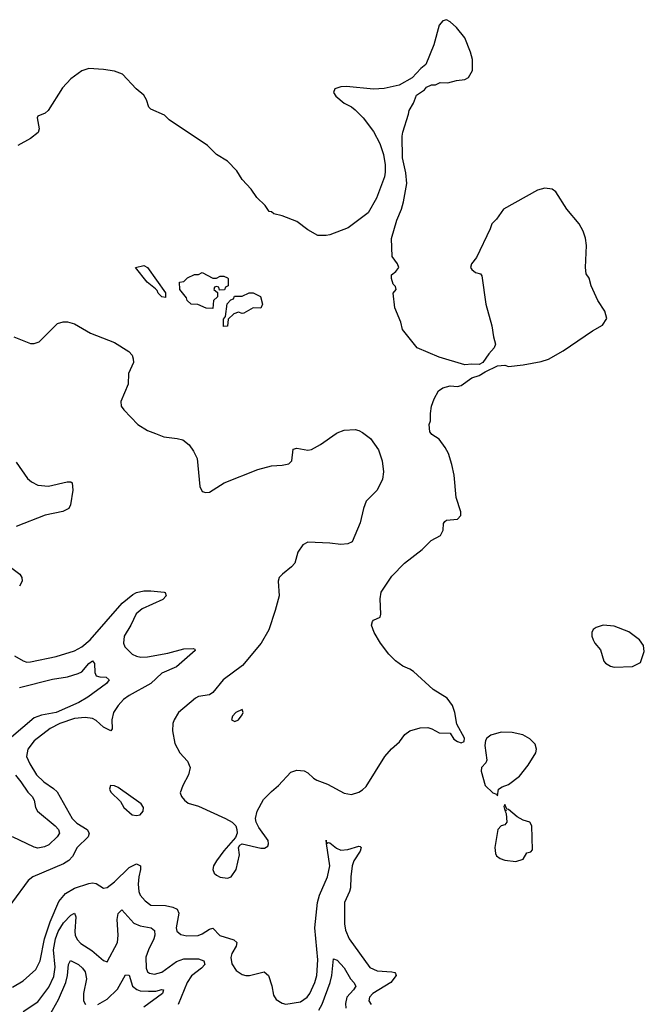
# Model space of a CAD drawing. Header units: inches. Extents: x 2323201 to 2563958, y 895391 to 1023096.
# Tile 20 of 196: x 2360670 to 2364095, y 1006871 to 1012269. Entities that reach past the tile are written whole.
import ezdxf

# ---------------------------------------------------------------- set-up
doc = ezdxf.new("R2010")
doc.units = ezdxf.units.IN
doc.header["$MEASUREMENT"] = 0
doc.layers.add('C3060', color=7, linetype='Continuous')
doc.layers.add('C3061', color=7, linetype='Continuous')

msp = doc.modelspace()

# ---------------------------------------------------------------- linework, layer by layer
at = {"layer": 'C3060', "color": 5}
for points, elevation in [([(2361414.2, 1010000), (2361461.3, 1009981.3), (2361532.9, 1009972.9), (2361564.7, 1009964.7), (2361598.6, 1009938.6), (2361623.5, 1009903.5), (2361642.8, 1009862.8), (2361658.7, 1009710), (2361670, 1009682), (2361690, 1009676.4), (2361710, 1009679.5), (2361790.5, 1009729.5), (2361976.4, 1009803.6), (2362050, 1009823.8), (2362110, 1009827.5), (2362145.5, 1009834.5), (2362163, 1009850), (2362170, 1009914.8), (2362190, 1009920.4), (2362250, 1009908.9), (2362270, 1009911.7), (2362319.8, 1009940.2), (2362404.6, 1010000)], 320), ([(2362557.8, 1010000), (2362593, 1009973), (2362638, 1009910), (2362658, 1009850), (2362665.5, 1009790), (2362659.3, 1009750), (2362630, 1009689.4), (2362570, 1009629), (2362554.4, 1009590), (2362537.6, 1009510), (2362493.8, 1009406.2), (2362470, 1009395.6), (2362430, 1009391.5), (2362370, 1009399.7), (2362250, 1009405.1), (2362223, 1009390), (2362194.4, 1009350), (2362178.4, 1009290), (2362160.4, 1009270), (2362110.4, 1009230), (2362093.7, 1009210), (2362087.6, 1009190), (2362093.2, 1009110), (2362071.7, 1009030), (2362036, 1008924), (2361993.4, 1008850), (2361891.6, 1008728.4), (2361785.2, 1008650), (2361730, 1008581.2), (2361710, 1008567.4), (2361650, 1008558.8), (2361634, 1008550), (2361540.8, 1008470), (2361516.5, 1008430), (2361510.2, 1008410), (2361507.7, 1008370), (2361521.6, 1008301.6), (2361548.8, 1008250), (2361590, 1008204.4), (2361604, 1008170), (2361596.1, 1008130), (2361564.4, 1008070), (2361550.6, 1008030.6), (2361558, 1008010), (2361573.4, 1007990), (2361594.3, 1007974.3), (2361650, 1007957.6), (2361799.3, 1007890), (2361834.9, 1007870), (2361854.9, 1007850), (2361861.6, 1007830), (2361862, 1007810), (2361854, 1007786), (2361790, 1007713.2), (2361750, 1007658), (2361732.7, 1007630), (2361728.5, 1007610), (2361737.1, 1007590), (2361750, 1007579.5), (2361770, 1007569), (2361810, 1007562.6), (2361830, 1007570.5), (2361856.3, 1007610), (2361874.5, 1007690), (2361869.1, 1007730.9), (2361877.2, 1007742.8), (2361890, 1007751), (2361992.5, 1007727.5), (2362012.1, 1007727.9), (2362030, 1007738), (2362035.1, 1007750), (2362031.8, 1007770), (2361980.9, 1007840.9), (2361966.3, 1007870), (2361963.5, 1007890), (2361972.4, 1007930), (2362006.9, 1007993.1), (2362050, 1008037.5), (2362090, 1008070.2), (2362156.5, 1008143.5), (2362190, 1008155), (2362230, 1008150.2), (2362250, 1008140.2), (2362281.5, 1008110), (2362299.2, 1008099.2), (2362357.8, 1008077.8), (2362450, 1008029.3), (2362490, 1008020.7), (2362530, 1008034.4), (2362550, 1008046), (2362570, 1008065.5), (2362671.5, 1008230), (2362708.2, 1008271.8), (2362752.7, 1008310), (2362781.4, 1008350), (2362810, 1008370.2), (2362865.9, 1008385.9), (2362908.5, 1008388.5), (2362930, 1008382), (2362970, 1008358.8), (2363030, 1008358), (2363050, 1008324.7), (2363070, 1008312), (2363090, 1008304.7), (2363108, 1008312), (2363108.7, 1008330), (2363066.3, 1008406.3), (2363056, 1008470), (2363044, 1008510), (2363013.2, 1008550), (2362936.9, 1008596.9), (2362830, 1008696), (2362810, 1008709.2), (2362770, 1008724), (2362730, 1008753.2), (2362694, 1008790), (2362649.2, 1008850), (2362613.2, 1008910), (2362599.3, 1008950), (2362603.7, 1008970), (2362610, 1008976.3), (2362646, 1008994), (2362649.6, 1009010.4), (2362646.7, 1009093.3), (2362651.8, 1009130), (2362710, 1009217.3), (2362779.3, 1009290), (2362876.3, 1009363.7), (2362927, 1009413), (2362978, 1009442), (2362991.8, 1009470), (2362992.9, 1009507.1), (2363001.5, 1009518.5), (2363010, 1009526), (2363070, 1009531.3), (2363088.7, 1009550), (2363089, 1009570), (2363063.7, 1009650), (2363051.7, 1009771.7), (2363039.5, 1009830), (2363020.7, 1009890), (2363003.8, 1009923.8), (2362970, 1009969.2), (2362930, 1009995.3), (2362926.5, 1010000)], 320), ([(2360650, 1009842.3), (2360713.3, 1009753.3), (2360735.3, 1009735.3), (2360770, 1009717.7), (2360828.2, 1009711.8), (2360930, 1009735.2), (2360950, 1009735.6), (2360957.6, 1009730), (2360960.9, 1009690), (2360948, 1009610), (2360940.5, 1009590), (2360907.3, 1009572.7), (2360810, 1009551.9), (2360650, 1009489.9)], 280), ([(2360561.1, 1009310), (2360670.1, 1009230), (2360682.7, 1009210), (2360683, 1009190), (2360670, 1009163.8)], 280), ([(2360641.4, 1008781.4), (2360690, 1008753.6), (2360710, 1008747.2), (2360730, 1008748.4), (2360870, 1008777.9), (2360970, 1008809.6), (2361010, 1008830.5), (2361056.9, 1008870), (2361232.6, 1009070), (2361290, 1009118.2), (2361310, 1009128.3), (2361350, 1009137.7), (2361390, 1009138), (2361462, 1009130), (2361468.2, 1009128.2), (2361474, 1009110), (2361454.6, 1009090), (2361341.2, 1009038.8), (2361308.4, 1009011.6), (2361279.4, 1008950), (2361242.7, 1008890), (2361239.8, 1008850), (2361247.3, 1008830), (2361286.5, 1008790), (2361310, 1008779.3), (2361334.8, 1008774.8), (2361370, 1008775.7), (2361483.2, 1008796.8), (2361570, 1008820.1), (2361621.1, 1008821.1), (2361630, 1008817.3), (2361633.1, 1008810), (2361530, 1008721.9), (2361450, 1008685.7), (2361389.2, 1008630), (2361270, 1008564.2), (2361238.8, 1008541.2), (2361210.4, 1008509.6), (2361184.9, 1008470), (2361175.5, 1008430), (2361177.9, 1008382.1), (2361170.4, 1008370), (2361130, 1008389.9), (2361090, 1008427.7), (2361070, 1008438.5), (2361030, 1008444.1), (2360970, 1008437.7), (2360890.2, 1008410), (2360837.6, 1008382.4), (2360750, 1008315), (2360715.5, 1008270), (2360708.4, 1008230), (2360726.3, 1008190), (2360763, 1008130), (2360802.7, 1008090), (2360854.9, 1008054.9), (2360875.5, 1008035.5), (2360958, 1007890), (2360984.2, 1007864.2), (2361039.4, 1007830), (2361051.7, 1007810), (2361046, 1007790), (2360985.5, 1007730), (2360959.4, 1007680.6), (2360940.4, 1007659.6), (2360910, 1007640.5), (2360742.8, 1007570), (2360717.3, 1007550), (2360543.5, 1007316.5)], 280), ([(2360670, 1008608.6), (2360850, 1008653.5), (2360933.1, 1008666.9), (2360990, 1008683.8), (2361010, 1008693.4), (2361050, 1008739), (2361070, 1008754.4), (2361079.7, 1008739.7), (2361081.4, 1008690), (2361090, 1008672), (2361110, 1008665.8), (2361144.1, 1008664.1), (2361160.2, 1008650), (2361146.3, 1008630), (2361044.3, 1008555.7), (2360994.6, 1008525.4), (2360870, 1008470.7), (2360790, 1008455.6), (2360750, 1008441.7), (2360624.4, 1008335.6)], 260), ([(2360646.5, 1008126.5), (2360677.3, 1008090), (2360714.3, 1008034.3), (2360738.8, 1008010), (2360749.4, 1007990), (2360756.1, 1007950), (2360768.7, 1007930), (2360863.8, 1007850), (2360882.6, 1007830), (2360888.1, 1007810), (2360875.2, 1007790), (2360830, 1007746.3), (2360805.6, 1007734.4), (2360770, 1007727.8), (2360750, 1007733), (2360630, 1007788.5)], 260), ([(2360630, 1006964.9), (2360690, 1006999.8), (2360758.6, 1007061.4), (2360782.1, 1007110), (2360805.6, 1007230), (2360837.5, 1007322.5), (2360884.5, 1007435.5), (2360921.5, 1007478.5), (2360970, 1007507.5), (2361050, 1007533.7), (2361070, 1007536.3), (2361090, 1007532.8), (2361130, 1007507.2), (2361150, 1007512.1), (2361190, 1007542.6), (2361270, 1007620.7), (2361310, 1007641.4), (2361332.6, 1007630), (2361333.1, 1007610), (2361322.5, 1007570), (2361319, 1007530), (2361323.8, 1007490), (2361331, 1007470), (2361357.6, 1007437.6), (2361390, 1007415.2), (2361470, 1007412.5), (2361510, 1007404.2), (2361533.4, 1007393.4), (2361543.3, 1007370), (2361527.6, 1007290), (2361532.6, 1007272.6), (2361542.2, 1007262.2), (2361554, 1007254), (2361587.2, 1007247.2), (2361648.4, 1007248.4), (2361670, 1007256.8), (2361710, 1007283.5), (2361730, 1007289.1), (2361767.8, 1007247.8), (2361843.9, 1007223.9), (2361861.1, 1007210), (2361856.6, 1007190), (2361832.9, 1007150), (2361828, 1007128), (2361833, 1007093), (2361856.7, 1007056.7), (2361890, 1007034), (2361910, 1007029), (2361930, 1007029.2), (2362010, 1007049.3), (2362034.6, 1007030), (2362052.3, 1006972.3), (2362061.8, 1006921.8), (2362076.8, 1006896.8), (2362110, 1006877.5), (2362130, 1006871.8), (2362210, 1006885.1), (2362246.8, 1006910), (2362260.7, 1006930), (2362288.5, 1006990), (2362298.8, 1007030), (2362305, 1007115), (2362289.2, 1007290), (2362302.6, 1007430), (2362314.1, 1007470), (2362357.3, 1007570), (2362369.9, 1007630), (2362352.4, 1007751.9)], 280), ([(2362352.4, 1007751.9), (2362362, 1007758), (2362370, 1007756.5), (2362407.1, 1007727.1), (2362430, 1007716.8), (2362470, 1007719.3), (2362530, 1007738.8), (2362536.9, 1007736.9), (2362541.5, 1007730), (2362536.6, 1007710), (2362502.2, 1007657.8), (2362493.2, 1007630), (2362485.1, 1007570), (2362483.7, 1007510), (2362478.9, 1007490), (2362450.6, 1007430), (2362451.6, 1007311.6), (2362456.8, 1007276.8), (2362475.8, 1007230), (2362590, 1007073.1), (2362630, 1007053.8), (2362711, 1007050), (2362726.3, 1007046.3), (2362730, 1007040.5), (2362733.7, 1007030), (2362704.4, 1006990), (2362606.5, 1006930), (2362587.3, 1006910), (2362584.5, 1006890), (2362596.6, 1006870)], 280), ([(2360690, 1006830.9), (2360770, 1006884.2), (2360830, 1006966), (2360857.2, 1007022.8), (2360864.3, 1007075.7), (2360855.4, 1007170), (2360867.1, 1007230), (2360881.2, 1007270), (2360910, 1007318.7), (2360950, 1007359.3), (2360970, 1007371.3), (2360978.5, 1007350), (2360972.2, 1007270), (2360975.2, 1007250), (2360985.8, 1007225.8), (2361004.7, 1007204.7), (2361065.7, 1007165.7), (2361130, 1007111.3), (2361150, 1007104.4), (2361207.2, 1007210), (2361210.7, 1007250), (2361204.6, 1007335.4), (2361210.7, 1007369.3), (2361230, 1007388.8), (2361296.4, 1007316.4), (2361330, 1007301.2), (2361390.7, 1007290.7), (2361410, 1007275.8), (2361411.6, 1007250), (2361405.7, 1007230), (2361375.8, 1007170), (2361361.6, 1007130), (2361363.2, 1007070), (2361370.1, 1007050.1), (2361381.8, 1007041.8), (2361410, 1007035.7), (2361450, 1007046.6), (2361530, 1007105.4), (2361570, 1007119.6), (2361650, 1007120.2), (2361679.5, 1007110), (2361684.4, 1007090), (2361666.9, 1007070), (2361612.9, 1007027.1), (2361588.9, 1006991.1), (2361539, 1006870)], 260), ([(2362310, 1006838.4), (2362328.2, 1006871.8), (2362372.2, 1006990), (2362381.4, 1007030), (2362390, 1007121), (2362410, 1007114), (2362450, 1007071.6), (2362483.8, 1007010), (2362502, 1006990), (2362512.6, 1006970), (2362500.2, 1006950), (2362463.3, 1006910), (2362455.7, 1006875.7), (2362458.6, 1006850)], 260), ([(2360833.9, 1006810), (2360882.8, 1006897.2), (2360923.6, 1006990), (2360933, 1007030), (2360938.4, 1007090), (2360948.3, 1007111.7), (2360993.4, 1007090), (2361015.4, 1007070), (2361029, 1007049), (2361036.4, 1007010), (2361020.7, 1006930), (2361019.8, 1006890), (2361030.7, 1006870.7)], 240), ([(2361098.9, 1006870), (2361150, 1006899.8), (2361206.1, 1006953.9), (2361250, 1007032), (2361270, 1007030.4), (2361289, 1006970), (2361311.6, 1006951.6), (2361330, 1006945.9), (2361376.8, 1006943.2), (2361415.8, 1006944.1), (2361450, 1006952.3), (2361459.3, 1006950), (2361452.7, 1006930), (2361350, 1006854.8)], 240)]:
    msp.add_lwpolyline(points, dxfattribs=dict(at, elevation=elevation))
for points, elevation in [([(2363870, 1008949.2), (2363830, 1008937.2), (2363814, 1008926), (2363807.3, 1008910), (2363807.3, 1008890), (2363814, 1008870), (2363824, 1008850), (2363853.7, 1008813.7), (2363872.7, 1008752.7), (2363882, 1008742), (2363910, 1008724.9), (2363930, 1008719.1), (2364030, 1008722.8), (2364074.5, 1008745.5), (2364094.8, 1008805.2), (2364090, 1008838), (2364069.2, 1008870), (2364010, 1008912.3), (2363930, 1008943.7)], 320), ([(2361890, 1008488), (2361856, 1008470), (2361837.3, 1008450), (2361831.3, 1008430), (2361850, 1008420.7), (2361870, 1008431), (2361890, 1008458), (2361896, 1008470)], 340), ([(2363310, 1008362.9), (2363253.4, 1008346.6), (2363231.3, 1008330), (2363223.5, 1008316.5), (2363221, 1008290), (2363230.7, 1008210), (2363225.4, 1008194.6), (2363202, 1008170), (2363201, 1008150), (2363222, 1008070), (2363264.7, 1008030), (2363283.6, 1008023.6), (2363290, 1008014), (2363295.3, 1008050), (2363316, 1008064), (2363350, 1008076.3), (2363410, 1008122), (2363458, 1008182), (2363499.5, 1008250), (2363503.7, 1008270), (2363496.6, 1008296.6), (2363466.6, 1008326.6), (2363428.2, 1008348.2), (2363370, 1008361.6)], 320), ([(2361168.7, 1008071.3), (2361162.4, 1008050), (2361170, 1008034.8), (2361223.7, 1007983.7), (2361241.6, 1007950), (2361287.7, 1007910), (2361310, 1007906.7), (2361330, 1007910.7), (2361346.6, 1007930), (2361349.4, 1007950), (2361337, 1007970), (2361210, 1008060.5), (2361190, 1008069.5)], 320), ([(2363330, 1007966), (2363324.7, 1007955.3), (2363330, 1007934), (2363338, 1007938), (2363332, 1007928), (2363337.3, 1007917.3), (2363341, 1007870), (2363330, 1007855.3), (2363310, 1007848.7), (2363290.9, 1007829.1), (2363274.8, 1007730), (2363278, 1007698), (2363285.2, 1007685.2), (2363304.7, 1007670), (2363330, 1007662), (2363390, 1007654), (2363430, 1007666), (2363450, 1007702), (2363473.2, 1007706.8), (2363482, 1007718), (2363479, 1007850), (2363468, 1007870), (2363430, 1007881.2), (2363398.3, 1007898.3), (2363350, 1007939), (2363340.2, 1007940.2)], 320), ([(2362352.4, 1007751.9), (2362349.8, 1007770.2), (2362351.1, 1007751.1)], 280)]:
    msp.add_lwpolyline(points, close=True, dxfattribs=dict(at, elevation=elevation))
at = {"layer": 'C3061', "color": 5, "elevation": 320}
for points in [[(2362926.5, 1010000), (2362919, 1010010), (2362915.3, 1010050), (2362922, 1010070), (2362922, 1010110), (2362928.7, 1010150), (2362942, 1010190), (2362966.3, 1010233.7), (2362989.3, 1010250.7), (2363030, 1010261), (2363070, 1010258.8), (2363090, 1010262.8), (2363150, 1010304.7), (2363190, 1010318), (2363221.5, 1010338.5), (2363290, 1010370.5), (2363330, 1010374.8), (2363350, 1010367.3), (2363430, 1010377.1), (2363530, 1010395.5), (2363570, 1010407.7), (2363650, 1010452.7), (2363810, 1010562.8), (2363865.2, 1010594.8), (2363888.7, 1010630), (2363879, 1010670), (2363839.3, 1010730), (2363802.7, 1010810), (2363791.9, 1010851.9), (2363775.5, 1010875.5), (2363771.8, 1010910), (2363778, 1011030), (2363771.9, 1011071.9), (2363759.5, 1011110), (2363737, 1011150), (2363670.8, 1011230.8), (2363610, 1011325.2), (2363590, 1011339.3), (2363550, 1011344.5), (2363510, 1011334), (2363322.8, 1011230), (2363284.9, 1011175.1), (2363258.8, 1011150), (2363250, 1011122), (2363175.2, 1010964.8), (2363147.7, 1010930), (2363142, 1010910), (2363150, 1010898.8), (2363170, 1010882.8), (2363196, 1010876), (2363204.7, 1010864.7), (2363226, 1010710), (2363258, 1010590), (2363267.3, 1010530), (2363278.8, 1010490), (2363270.7, 1010470), (2363242.3, 1010437.7), (2363210, 1010388.7), (2363190, 1010379), (2363150, 1010381.2), (2363110, 1010377.2), (2362970, 1010418), (2362849.2, 1010470), (2362769, 1010570), (2362759, 1010610), (2362726.6, 1010690), (2362718, 1010770), (2362734, 1010790), (2362730, 1010806), (2362718, 1010818), (2362708, 1010850), (2362708.7, 1010870), (2362732.1, 1010887.9), (2362748.7, 1010910), (2362741.2, 1010930), (2362713.2, 1010970), (2362709.2, 1011070), (2362737.2, 1011170), (2362763.7, 1011230), (2362775.1, 1011270), (2362792, 1011370), (2362786.6, 1011430), (2362769.3, 1011510.7), (2362766.6, 1011630), (2362770, 1011652), (2362802.7, 1011750), (2362805.2, 1011770), (2362829.1, 1011810.9), (2362845.6, 1011854.4), (2362890, 1011884.7), (2362901.2, 1011898.8), (2362928.4, 1011911.6), (2362950, 1011911.3), (2362976.4, 1011923.6), (2363018, 1011922), (2363064.7, 1011935.3), (2363110, 1011941), (2363130, 1011951.3), (2363152.7, 1011990), (2363152, 1012050), (2363142, 1012090), (2363110, 1012168.7), (2363065.6, 1012225.6), (2363030, 1012257.2), (2363010, 1012268.7), (2362990, 1012262), (2362970, 1012238), (2362940.7, 1012130), (2362897.3, 1012022.7), (2362870, 1012002), (2362822, 1011950), (2362750.7, 1011909.3), (2362668.1, 1011891.9), (2362610, 1011887.3), (2362462.7, 1011902.7), (2362430, 1011900.9), (2362398, 1011890), (2362391, 1011870), (2362402.8, 1011850), (2362450, 1011810.7), (2362490, 1011790.6), (2362510, 1011774), (2362554, 1011730), (2362610, 1011656), (2362644.9, 1011590), (2362664, 1011530), (2362673.7, 1011473.7), (2362673.7, 1011433.7), (2362670, 1011408), (2362626.8, 1011290), (2362580.5, 1011210), (2362472, 1011128), (2362370, 1011089.6), (2362350, 1011085.1), (2362305.4, 1011085.4), (2362250, 1011116), (2362190, 1011162.7), (2362110, 1011193.2), (2362064, 1011204), (2362050, 1011215.3), (2362038, 1011218), (2362015.3, 1011250), (2361970, 1011294), (2361939.1, 1011339.1), (2361890, 1011393.2), (2361860.5, 1011440.5), (2361810, 1011492.3), (2361749, 1011530), (2361699.5, 1011579.5), (2361490, 1011719), (2361464.7, 1011744.7), (2361390, 1011779), (2361379, 1011790), (2361365.2, 1011830), (2361350, 1011855.3), (2361309.6, 1011889.6), (2361234, 1011970), (2361190, 1011986.6), (2361130, 1011995.1), (2361050, 1012001.2), (2361010, 1011989), (2360950, 1011944), (2360904.1, 1011895.9), (2360826, 1011770), (2360810, 1011755.6), (2360770, 1011739), (2360766.4, 1011730), (2360777.1, 1011670), (2360770.7, 1011650), (2360730, 1011617), (2360660.7, 1011579.3)], [(2360638.7, 1010530), (2360730, 1010494.3), (2360750, 1010493.1), (2360777.4, 1010502.6), (2360877.4, 1010602.6), (2360908.2, 1010611.8), (2360931.5, 1010611.5), (2360970, 1010601.1), (2361059.1, 1010550), (2361190, 1010499), (2361268.5, 1010450), (2361286, 1010430), (2361293.1, 1010410), (2361293.7, 1010390), (2361266.7, 1010330), (2361264.4, 1010270), (2361224, 1010176), (2361226, 1010150), (2361240.4, 1010130), (2361318.7, 1010050), (2361370, 1010017.5), (2361414.2, 1010000)], [(2362404.6, 1010000), (2362410, 1010003.8), (2362450, 1010019.3), (2362510, 1010021.6), (2362530, 1010017.1), (2362550, 1010006), (2362557.8, 1010000)]]:
    msp.add_lwpolyline(points, dxfattribs=at)
for points in [[(2361470, 1010746), (2361450, 1010748.7), (2361430, 1010768.7), (2361424, 1010784), (2361414, 1010794), (2361369.3, 1010829.3), (2361306, 1010910), (2361350, 1010921), (2361371.3, 1010910), (2361470.5, 1010770.5)], [(2361730, 1010852), (2361750, 1010852), (2361770, 1010862), (2361790, 1010862), (2361810, 1010854), (2361814, 1010850), (2361814, 1010810), (2361798, 1010802), (2361792.7, 1010787.3), (2361766, 1010786), (2361762, 1010802), (2361750, 1010806), (2361738, 1010802), (2361734, 1010790), (2361754, 1010774), (2361754, 1010750), (2361732, 1010730), (2361730, 1010686), (2361692.7, 1010687.3), (2361647.3, 1010707.3), (2361610, 1010709), (2361589, 1010730), (2361584, 1010744), (2361548.7, 1010790), (2361546, 1010830), (2361570, 1010834), (2361590, 1010854), (2361628.4, 1010871.6), (2361650, 1010872), (2361670, 1010882)], [(2361992.7, 1010687.3), (2361950, 1010688.7), (2361899.6, 1010660.4), (2361890, 1010658), (2361870, 1010666), (2361843.6, 1010656.4), (2361812.7, 1010627.3), (2361810, 1010588), (2361787.3, 1010587.3), (2361787.3, 1010627.3), (2361798, 1010642), (2361808.4, 1010711.6), (2361827.3, 1010732.7), (2361842, 1010738), (2361847.3, 1010752.7), (2361890, 1010754), (2361928.4, 1010771.6), (2361950, 1010772), (2361991.1, 1010751.1), (2362002, 1010710)]]:
    msp.add_lwpolyline(points, close=True, dxfattribs=at)

doc.saveas('drawing.dxf')
